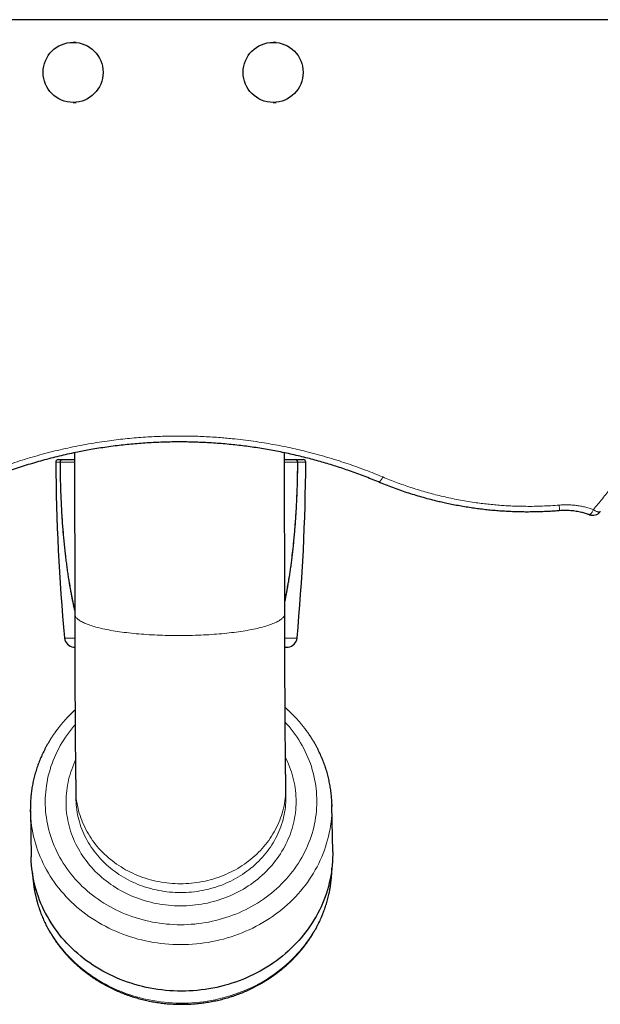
# Model space of a CAD drawing. Header units: millimetres. Extents: x 8 to 1010, y 12 to 2700.
# Tile 14 of 68: x 432 to 548, y 1102 to 1298. Entities that reach past the tile are written whole.
import ezdxf

# ---------------------------------------------------------------- set-up
doc = ezdxf.new("R2010")
doc.units = ezdxf.units.MM

msp = doc.modelspace()

# ---------------------------------------------------------------- linework, layer by layer
at = {"color": 7, "linetype": 'Continuous', "lineweight": 30}
for p, q in [((591.16, 1298.33), (336.8, 1298.33)), ((443.67, 1293.8), (443.06, 1293.8)), ((483.67, 1293.8), (483.06, 1293.8)), ((443.06, 1281.8), (443.69, 1281.8)), ((483.06, 1281.8), (483.69, 1281.8)), ((440.1, 1210.42), (440.93, 1210.42)), ((443.33, 1211.78), (443.39, 1179.59)), ((485.39, 1179.66), (485.33, 1211.79)), ((487.5, 1210.42), (489.09, 1210.42)), ((443.14, 1172.97), (443.4, 1172.95)), ((485.4, 1172.91), (486.04, 1172.97)), ((443.61, 1144.35), (443.64, 1142.59)), ((485.63, 1143.29), (485.6, 1145.06)), ((485.63, 1143.04), (485.63, 1143.29)), ((494.97, 1132.03), (494.81, 1141.33)), ((434.52, 1140.32), (434.68, 1131.02))]:
    msp.add_line(p, q, dxfattribs=at)
at = {"color": 8, "linetype": 'Continuous', "lineweight": 0}
for p, q in [((440.45, 1209.92), (439.6, 1209.92)), ((489.59, 1209.92), (487.99, 1209.92)), ((485.39, 1179.62), (485.39, 1179.66)), ((441.35, 1174.77), (443.4, 1174.77)), ((485.4, 1174.77), (487.83, 1174.77)), ((443.4, 1172.97), (443.14, 1172.97)), ((486.04, 1172.97), (485.4, 1172.97)), ((485.6, 1144.7), (485.6, 1145.06))]:
    msp.add_line(p, q, dxfattribs=at)
at = {"color": 8, "linetype": 'Continuous', "lineweight": 0, "flags": 128}
for points in [[(546.26, 1199.42), (546.3, 1199.41), (546.35, 1199.42), (546.4, 1199.44), (546.45, 1199.47), (546.51, 1199.52), (546.57, 1199.57), (546.63, 1199.64), (546.69, 1199.73), (546.76, 1199.82), (546.82, 1199.92), (546.89, 1200.04), (546.96, 1200.16), (547.03, 1200.29), (547.09, 1200.43)], [(548.48, 1200.02), (548.44, 1199.99), (548.39, 1199.96), (548.34, 1199.95), (548.27, 1199.94), (548.2, 1199.94), (548.11, 1199.95), (548.02, 1199.97), (547.92, 1200), (547.82, 1200.04), (547.71, 1200.08), (547.59, 1200.14), (547.47, 1200.2), (547.35, 1200.27), (547.22, 1200.35), (547.09, 1200.43)], [(443.39, 1179.59), (443.39, 1179.51), (443.41, 1179.39), (443.44, 1179.28), (443.49, 1179.17), (443.55, 1179.05), (443.62, 1178.94), (443.71, 1178.83), (443.81, 1178.72), (443.93, 1178.6), (444.06, 1178.49), (444.21, 1178.38), (444.37, 1178.27), (444.54, 1178.17), (444.72, 1178.06), (444.92, 1177.95), (445.14, 1177.85), (445.36, 1177.74), (445.6, 1177.64), (445.86, 1177.54), (446.12, 1177.44), (446.4, 1177.34), (446.69, 1177.25), (446.99, 1177.15), (447.3, 1177.06), (447.63, 1176.97), (447.97, 1176.88), (448.31, 1176.79), (448.67, 1176.7), (449.04, 1176.62), (449.42, 1176.54), (449.81, 1176.46), (450.22, 1176.38), (450.63, 1176.3), (451.05, 1176.23), (451.48, 1176.16), (451.91, 1176.09), (452.36, 1176.03), (452.81, 1175.96), (453.28, 1175.9), (453.75, 1175.84), (454.23, 1175.79), (454.71, 1175.73), (455.2, 1175.68), (455.7, 1175.63), (456.2, 1175.59), (456.71, 1175.55), (457.23, 1175.51), (457.74, 1175.47), (458.27, 1175.44), (458.8, 1175.41), (459.33, 1175.38), (459.86, 1175.35), (460.4, 1175.33), (460.94, 1175.31), (461.49, 1175.29), (462.03, 1175.28), (462.58, 1175.27), (463.13, 1175.26), (463.68, 1175.26), (464.23, 1175.26), (464.78, 1175.26), (465.33, 1175.26), (465.87, 1175.27), (466.42, 1175.28), (466.97, 1175.29), (467.51, 1175.31), (468.06, 1175.33), (468.6, 1175.35), (469.13, 1175.38), (469.67, 1175.41), (470.2, 1175.44), (470.72, 1175.47), (471.24, 1175.51), (471.76, 1175.55), (472.27, 1175.59), (472.78, 1175.63), (473.28, 1175.68), (473.78, 1175.73), (474.27, 1175.79), (474.75, 1175.84), (475.22, 1175.9), (475.69, 1175.96), (476.15, 1176.03), (476.6, 1176.09), (477.04, 1176.16), (477.48, 1176.23), (477.9, 1176.3), (478.32, 1176.38), (478.72, 1176.46), (479.12, 1176.54), (479.51, 1176.62), (479.88, 1176.7), (480.25, 1176.79), (480.6, 1176.88), (480.95, 1176.97), (481.28, 1177.06), (481.6, 1177.15), (481.91, 1177.25), (482.21, 1177.34), (482.49, 1177.44), (482.76, 1177.54), (483.02, 1177.64), (483.27, 1177.74), (483.5, 1177.85), (483.73, 1177.95), (483.93, 1178.06), (484.13, 1178.17), (484.31, 1178.27), (484.48, 1178.38), (484.63, 1178.49), (484.77, 1178.6), (484.89, 1178.72), (485, 1178.83), (485.1, 1178.94), (485.19, 1179.05), (485.25, 1179.17), (485.31, 1179.28), (485.35, 1179.39), (485.37, 1179.51), (485.39, 1179.62)], [(443.47, 1157.42), (443.16, 1157.07), (442.74, 1156.56), (442.32, 1156.03), (441.93, 1155.49), (441.55, 1154.95), (441.18, 1154.4), (440.83, 1153.83), (440.5, 1153.26), (440.18, 1152.69), (439.88, 1152.1), (439.6, 1151.51), (439.33, 1150.91), (439.09, 1150.31), (438.85, 1149.7), (438.64, 1149.08), (438.45, 1148.46), (438.27, 1147.84), (438.11, 1147.21), (437.97, 1146.58), (437.85, 1145.94), (437.74, 1145.3), (437.66, 1144.66), (437.59, 1144.02), (437.54, 1143.38), (437.51, 1142.74), (437.5, 1142.09), (437.5, 1141.45), (437.53, 1140.8), (437.57, 1140.16), (437.64, 1139.52), (437.72, 1138.88), (437.82, 1138.24), (437.94, 1137.61), (438.07, 1136.98), (438.23, 1136.35), (438.4, 1135.72), (438.59, 1135.1), (438.8, 1134.49), (439.03, 1133.88), (439.27, 1133.27), (439.53, 1132.68), (439.81, 1132.08), (440.1, 1131.5), (440.42, 1130.92), (440.75, 1130.35), (441.09, 1129.79), (441.45, 1129.24), (441.83, 1128.69), (442.22, 1128.15), (442.63, 1127.63), (443.05, 1127.11), (443.49, 1126.61), (443.94, 1126.11), (444.41, 1125.63), (444.89, 1125.15), (445.39, 1124.69), (445.89, 1124.24), (446.41, 1123.81), (446.95, 1123.38), (447.49, 1122.97), (448.05, 1122.57), (448.62, 1122.19), (449.2, 1121.81), (449.79, 1121.46), (450.39, 1121.11), (450.99, 1120.78), (451.61, 1120.47), (452.24, 1120.17), (452.88, 1119.88), (453.52, 1119.61), (454.17, 1119.36), (454.83, 1119.12), (455.5, 1118.9), (456.17, 1118.69), (456.85, 1118.5), (457.53, 1118.32), (458.22, 1118.17), (458.91, 1118.02), (459.61, 1117.9), (460.31, 1117.79), (461.01, 1117.7), (461.72, 1117.62), (462.43, 1117.56), (463.14, 1117.52), (463.85, 1117.49), (464.56, 1117.49)], [(464.56, 1117.49), (465.27, 1117.49), (465.98, 1117.52), (466.69, 1117.56), (467.4, 1117.62), (468.1, 1117.7), (468.81, 1117.79), (469.51, 1117.9), (470.2, 1118.02), (470.9, 1118.17), (471.59, 1118.32), (472.27, 1118.5), (472.95, 1118.69), (473.63, 1118.9), (474.29, 1119.12), (474.95, 1119.36), (475.61, 1119.61), (476.25, 1119.88), (476.89, 1120.17), (477.52, 1120.47), (478.14, 1120.78), (478.76, 1121.11), (479.36, 1121.46), (479.95, 1121.81), (480.53, 1122.19), (481.1, 1122.57), (481.66, 1122.97), (482.21, 1123.38), (482.75, 1123.81), (483.27, 1124.24), (483.78, 1124.69), (484.28, 1125.15), (484.76, 1125.63), (485.23, 1126.11), (485.69, 1126.61), (486.13, 1127.11), (486.56, 1127.63), (486.97, 1128.15), (487.37, 1128.69), (487.75, 1129.24), (488.11, 1129.79), (488.46, 1130.35), (488.8, 1130.92), (489.11, 1131.5), (489.41, 1132.08), (489.7, 1132.68), (489.96, 1133.27), (490.21, 1133.88), (490.44, 1134.49), (490.65, 1135.1), (490.85, 1135.72), (491.03, 1136.35), (491.18, 1136.98), (491.33, 1137.61), (491.45, 1138.24), (491.55, 1138.88), (491.64, 1139.52), (491.71, 1140.16), (491.75, 1140.8), (491.78, 1141.45), (491.8, 1142.09), (491.79, 1142.74), (491.76, 1143.38), (491.72, 1144.02), (491.66, 1144.66), (491.58, 1145.3), (491.48, 1145.94), (491.36, 1146.58), (491.22, 1147.21), (491.07, 1147.84), (490.89, 1148.46), (490.7, 1149.08), (490.5, 1149.7), (490.27, 1150.31), (490.03, 1150.91), (489.76, 1151.51), (489.49, 1152.1), (489.19, 1152.69), (488.88, 1153.26), (488.55, 1153.83), (488.2, 1154.4), (487.84, 1154.95), (487.47, 1155.49), (487.07, 1156.03), (486.66, 1156.56), (486.24, 1157.07), (485.8, 1157.58), (485.47, 1157.94)], [(464.57, 1121.25), (463.97, 1121.25), (463.37, 1121.28), (462.77, 1121.31), (462.17, 1121.36), (461.57, 1121.43), (460.97, 1121.5), (460.38, 1121.6), (459.79, 1121.7), (459.2, 1121.82), (458.62, 1121.96), (458.04, 1122.11), (457.47, 1122.27), (456.9, 1122.44), (456.33, 1122.63), (455.78, 1122.83), (455.22, 1123.05), (454.68, 1123.28), (454.14, 1123.52), (453.61, 1123.77), (453.08, 1124.04), (452.57, 1124.32), (452.06, 1124.61), (451.56, 1124.91), (451.07, 1125.23), (450.59, 1125.55), (450.11, 1125.89), (449.65, 1126.24), (449.2, 1126.6), (448.76, 1126.97), (448.33, 1127.35), (447.91, 1127.74), (447.5, 1128.14), (447.11, 1128.55), (446.73, 1128.97), (446.35, 1129.4), (446, 1129.84), (445.65, 1130.29), (445.32, 1130.74), (445, 1131.2), (444.69, 1131.67), (444.4, 1132.15), (444.12, 1132.63), (443.86, 1133.12), (443.61, 1133.61), (443.37, 1134.11), (443.15, 1134.62), (442.94, 1135.13), (442.75, 1135.65), (442.57, 1136.17), (442.41, 1136.7), (442.27, 1137.23), (442.13, 1137.76), (442.02, 1138.29), (441.92, 1138.83), (441.83, 1139.37), (441.77, 1139.91), (441.71, 1140.46), (441.68, 1141), (441.65, 1141.55), (441.65, 1142.09), (441.66, 1142.64), (441.68, 1143.18), (441.72, 1143.73), (441.78, 1144.27), (441.85, 1144.81), (441.94, 1145.35), (442.05, 1145.89), (442.17, 1146.43), (442.3, 1146.96), (442.45, 1147.49), (442.62, 1148.01), (442.8, 1148.53), (442.99, 1149.05), (443.2, 1149.56), (443.43, 1150.07), (443.52, 1150.28)], [(485.53, 1150.89), (485.69, 1150.57), (485.92, 1150.07), (486.15, 1149.56), (486.35, 1149.05), (486.54, 1148.53), (486.72, 1148.01), (486.88, 1147.49), (487.03, 1146.96), (487.16, 1146.43), (487.28, 1145.89), (487.38, 1145.35), (487.46, 1144.81), (487.53, 1144.27), (487.58, 1143.73), (487.62, 1143.18), (487.64, 1142.64), (487.65, 1142.09), (487.64, 1141.55), (487.61, 1141), (487.57, 1140.46), (487.51, 1139.91), (487.44, 1139.37), (487.35, 1138.83), (487.25, 1138.29), (487.13, 1137.76), (486.99, 1137.23), (486.84, 1136.7), (486.68, 1136.17), (486.5, 1135.65), (486.3, 1135.13), (486.09, 1134.62), (485.87, 1134.11), (485.63, 1133.61), (485.37, 1133.12), (485.11, 1132.63), (484.82, 1132.15), (484.53, 1131.67), (484.22, 1131.2), (483.89, 1130.74), (483.56, 1130.29), (483.21, 1129.84), (482.85, 1129.4), (482.47, 1128.97), (482.09, 1128.55), (481.69, 1128.14), (481.28, 1127.74), (480.86, 1127.35), (480.42, 1126.97), (479.98, 1126.6), (479.53, 1126.24), (479.06, 1125.89), (478.59, 1125.55), (478.1, 1125.23), (477.61, 1124.91), (477.11, 1124.61), (476.6, 1124.32), (476.08, 1124.04), (475.55, 1123.77), (475.02, 1123.52), (474.48, 1123.28), (473.93, 1123.05), (473.38, 1122.83), (472.82, 1122.63), (472.25, 1122.44), (471.68, 1122.27), (471.11, 1122.11), (470.53, 1121.96), (469.94, 1121.82), (469.35, 1121.7), (468.76, 1121.6), (468.17, 1121.5), (467.57, 1121.43), (466.98, 1121.36), (466.38, 1121.31), (465.77, 1121.28), (465.17, 1121.25), (464.57, 1121.25)], [(443.61, 1144.35), (443.61, 1144.21), (443.63, 1143.71), (443.66, 1143.21), (443.71, 1142.71), (443.77, 1142.22), (443.85, 1141.73), (443.94, 1141.24), (444.05, 1140.75), (444.17, 1140.26), (444.3, 1139.78), (444.45, 1139.3), (444.61, 1138.82), (444.79, 1138.35), (444.97, 1137.88), (445.18, 1137.42), (445.39, 1136.96), (445.62, 1136.51), (445.86, 1136.06), (446.12, 1135.62), (446.38, 1135.19), (446.66, 1134.76), (446.95, 1134.34), (447.26, 1133.92), (447.57, 1133.52), (447.9, 1133.12), (448.24, 1132.73), (448.59, 1132.34), (448.95, 1131.97), (449.32, 1131.6), (449.71, 1131.25), (450.1, 1130.9), (450.5, 1130.56), (450.91, 1130.23), (451.33, 1129.91), (451.76, 1129.6), (452.2, 1129.31), (452.65, 1129.02), (453.11, 1128.74), (453.57, 1128.48), (454.04, 1128.22), (454.52, 1127.98), (455.01, 1127.75), (455.5, 1127.53), (456, 1127.32), (456.5, 1127.12), (457.01, 1126.94), (457.53, 1126.76), (458.05, 1126.6), (458.57, 1126.45), (459.1, 1126.32), (459.63, 1126.2), (460.17, 1126.09), (460.71, 1125.99), (461.25, 1125.91), (461.79, 1125.83), (462.34, 1125.78), (462.89, 1125.73), (463.44, 1125.7), (463.98, 1125.68), (464.53, 1125.67), (465.08, 1125.68), (465.63, 1125.7), (466.18, 1125.73), (466.73, 1125.78), (467.28, 1125.83), (467.82, 1125.91), (468.36, 1125.99), (468.9, 1126.09), (469.44, 1126.2), (469.97, 1126.32), (470.5, 1126.45), (471.03, 1126.6), (471.55, 1126.76), (472.06, 1126.94), (472.58, 1127.12), (473.08, 1127.32), (473.58, 1127.53), (474.08, 1127.75), (474.56, 1127.98), (475.04, 1128.22), (475.52, 1128.48), (475.98, 1128.74), (476.44, 1129.02), (476.89, 1129.31), (477.33, 1129.6), (477.76, 1129.91), (478.19, 1130.23), (478.6, 1130.56), (479.01, 1130.9), (479.4, 1131.25), (479.79, 1131.6), (480.16, 1131.97), (480.53, 1132.34), (480.88, 1132.73), (481.22, 1133.12), (481.55, 1133.52), (481.87, 1133.92), (482.18, 1134.34), (482.47, 1134.76), (482.75, 1135.19), (483.02, 1135.62), (483.28, 1136.06), (483.53, 1136.51), (483.76, 1136.96), (483.98, 1137.42), (484.18, 1137.88), (484.38, 1138.35), (484.55, 1138.82), (484.72, 1139.3), (484.87, 1139.78), (485.01, 1140.26), (485.13, 1140.75), (485.24, 1141.24), (485.33, 1141.73), (485.41, 1142.22), (485.48, 1142.71), (485.53, 1143.21), (485.57, 1143.71), (485.59, 1144.21), (485.6, 1144.7)], [(443.64, 1142.34), (443.66, 1141.94), (443.69, 1141.44), (443.74, 1140.95), (443.8, 1140.45), (443.88, 1139.96), (443.97, 1139.47), (444.08, 1138.98), (444.2, 1138.49), (444.33, 1138.01), (444.48, 1137.53), (444.64, 1137.06), (444.81, 1136.58), (445, 1136.12), (445.21, 1135.65), (445.42, 1135.2), (445.65, 1134.74), (445.89, 1134.3), (446.15, 1133.86), (446.41, 1133.42), (446.69, 1132.99), (446.98, 1132.57), (447.29, 1132.16), (447.6, 1131.75), (447.93, 1131.35), (448.27, 1130.96), (448.62, 1130.58), (448.98, 1130.2), (449.35, 1129.84), (449.74, 1129.48), (450.13, 1129.13), (450.53, 1128.79), (450.94, 1128.46), (451.36, 1128.15), (451.79, 1127.84), (452.23, 1127.54), (452.68, 1127.25), (453.14, 1126.98), (453.6, 1126.71), (454.07, 1126.45), (454.55, 1126.21), (455.04, 1125.98), (455.53, 1125.76), (456.03, 1125.55), (456.53, 1125.35), (457.04, 1125.17), (457.56, 1125), (458.08, 1124.84), (458.6, 1124.69), (459.13, 1124.55), (459.66, 1124.43), (460.2, 1124.32), (460.74, 1124.22), (461.28, 1124.14), (461.82, 1124.07), (462.37, 1124.01), (462.92, 1123.96), (463.46, 1123.93), (464.01, 1123.91), (464.56, 1123.9)], [(464.56, 1123.9), (465.11, 1123.91), (465.66, 1123.93), (466.21, 1123.96), (466.76, 1124.01), (467.31, 1124.07), (467.85, 1124.14), (468.39, 1124.22), (468.93, 1124.32), (469.47, 1124.43), (470, 1124.55), (470.53, 1124.69), (471.06, 1124.84), (471.58, 1125), (472.09, 1125.17), (472.6, 1125.35), (473.11, 1125.55), (473.61, 1125.76), (474.1, 1125.98), (474.59, 1126.21), (475.07, 1126.45), (475.55, 1126.71), (476.01, 1126.98), (476.47, 1127.25), (476.92, 1127.54), (477.36, 1127.84), (477.79, 1128.15), (478.22, 1128.46), (478.63, 1128.79), (479.04, 1129.13), (479.43, 1129.48), (479.82, 1129.84), (480.19, 1130.2), (480.56, 1130.58), (480.91, 1130.96), (481.25, 1131.35), (481.58, 1131.75), (481.9, 1132.16), (482.21, 1132.57), (482.5, 1132.99), (482.78, 1133.42), (483.05, 1133.86), (483.31, 1134.3), (483.56, 1134.74), (483.79, 1135.2), (484.01, 1135.65), (484.21, 1136.12), (484.4, 1136.58), (484.58, 1137.06), (484.75, 1137.53), (484.9, 1138.01), (485.04, 1138.49), (485.16, 1138.98), (485.27, 1139.47), (485.36, 1139.96), (485.44, 1140.45), (485.51, 1140.95), (485.56, 1141.44), (485.6, 1141.94), (485.62, 1142.44), (485.63, 1142.94), (485.63, 1143.04)], [(464.57, 1113.5), (463.78, 1113.51), (462.99, 1113.54), (462.2, 1113.58), (461.42, 1113.65), (460.63, 1113.73), (459.85, 1113.84), (459.08, 1113.96), (458.3, 1114.1), (457.53, 1114.25), (456.77, 1114.43), (456.01, 1114.62), (455.26, 1114.84), (454.51, 1115.07), (453.77, 1115.31), (453.04, 1115.58), (452.31, 1115.86), (451.6, 1116.16), (450.89, 1116.48), (450.19, 1116.81), (449.51, 1117.16), (448.83, 1117.53), (448.16, 1117.91), (447.51, 1118.3), (446.87, 1118.72), (446.24, 1119.15), (445.62, 1119.59), (445.01, 1120.05), (444.42, 1120.52), (443.84, 1121), (443.28, 1121.5), (442.73, 1122.01), (442.2, 1122.54), (441.68, 1123.08), (441.18, 1123.63), (440.69, 1124.19), (440.22, 1124.76), (439.77, 1125.35), (439.33, 1125.94), (438.91, 1126.55), (438.51, 1127.16), (438.13, 1127.79), (437.76, 1128.42), (437.41, 1129.06), (437.09, 1129.71), (436.78, 1130.37), (436.49, 1131.03), (436.22, 1131.7), (435.96, 1132.38), (435.73, 1133.06), (435.52, 1133.75), (435.33, 1134.45), (435.16, 1135.14), (435.01, 1135.84), (434.87, 1136.55), (434.76, 1137.26), (434.67, 1137.97), (434.6, 1138.68), (434.56, 1139.39), (434.53, 1140.07)], [(494.82, 1141.09), (494.82, 1140.82), (494.8, 1140.11), (494.77, 1139.39), (494.72, 1138.68), (494.64, 1137.97), (494.55, 1137.26), (494.43, 1136.55), (494.29, 1135.84), (494.14, 1135.14), (493.96, 1134.45), (493.76, 1133.75), (493.55, 1133.06), (493.31, 1132.38), (493.05, 1131.7), (492.78, 1131.03), (492.48, 1130.37), (492.17, 1129.71), (491.84, 1129.06), (491.49, 1128.42), (491.12, 1127.79), (490.73, 1127.16), (490.32, 1126.55), (489.9, 1125.94), (489.46, 1125.35), (489, 1124.76), (488.53, 1124.19), (488.04, 1123.63), (487.53, 1123.08), (487.01, 1122.54), (486.47, 1122.01), (485.92, 1121.5), (485.35, 1121), (484.77, 1120.52), (484.17, 1120.05), (483.56, 1119.59), (482.94, 1119.15), (482.31, 1118.72), (481.66, 1118.3), (481.01, 1117.91), (480.34, 1117.53), (479.66, 1117.16), (478.97, 1116.81), (478.27, 1116.48), (477.56, 1116.16), (476.84, 1115.86), (476.11, 1115.58), (475.38, 1115.31), (474.64, 1115.07), (473.89, 1114.84), (473.14, 1114.62), (472.38, 1114.43), (471.61, 1114.25), (470.84, 1114.1), (470.06, 1113.96), (469.29, 1113.84), (468.5, 1113.73), (467.72, 1113.65), (466.93, 1113.58), (466.15, 1113.54), (465.36, 1113.51), (464.57, 1113.5)], [(434.95, 1127.66), (434.99, 1127.08), (435.05, 1126.37), (435.13, 1125.67), (435.23, 1124.96), (435.35, 1124.26), (435.5, 1123.56), (435.66, 1122.87), (435.84, 1122.18), (436.04, 1121.49), (436.27, 1120.81), (436.51, 1120.14), (436.77, 1119.47), (437.05, 1118.81), (437.35, 1118.15), (437.67, 1117.5), (438.01, 1116.86), (438.36, 1116.23), (438.74, 1115.61), (439.13, 1114.99), (439.54, 1114.39), (439.97, 1113.79), (440.41, 1113.21), (440.87, 1112.64), (441.35, 1112.07), (441.84, 1111.52), (442.35, 1110.98), (442.87, 1110.46), (443.41, 1109.94), (443.97, 1109.44), (444.54, 1108.95), (445.12, 1108.48), (445.72, 1108.02), (446.32, 1107.58), (446.95, 1107.15), (447.58, 1106.73), (448.23, 1106.33), (448.88, 1105.94), (449.55, 1105.57), (450.23, 1105.22), (450.92, 1104.88), (451.62, 1104.56), (452.33, 1104.26), (453.04, 1103.97), (453.77, 1103.7), (454.5, 1103.45), (455.24, 1103.22), (455.98, 1103), (456.73, 1102.8), (457.49, 1102.62), (458.25, 1102.45), (459.02, 1102.31), (459.79, 1102.18), (460.57, 1102.07), (461.34, 1101.98), (462.12, 1101.91), (462.9, 1101.85), (463.69, 1101.82), (464.47, 1101.8), (465.25, 1101.81), (466.04, 1101.83), (466.82, 1101.87), (467.6, 1101.92), (468.38, 1102)], [(468.38, 1102), (469.16, 1102.1), (469.93, 1102.21), (470.7, 1102.34), (471.47, 1102.49), (472.23, 1102.66), (472.99, 1102.84), (473.74, 1103.05), (474.49, 1103.27), (475.23, 1103.51), (475.96, 1103.77), (476.68, 1104.04), (477.4, 1104.33), (478.11, 1104.64), (478.81, 1104.96), (479.5, 1105.3), (480.17, 1105.66), (480.84, 1106.03), (481.5, 1106.42), (482.15, 1106.83), (482.78, 1107.25), (483.4, 1107.68), (484.01, 1108.13), (484.61, 1108.59), (485.19, 1109.07), (485.76, 1109.56), (486.31, 1110.07), (486.85, 1110.58), (487.38, 1111.11), (487.89, 1111.65), (488.38, 1112.21), (488.86, 1112.77), (489.32, 1113.35), (489.76, 1113.94), (490.19, 1114.53), (490.6, 1115.14), (490.99, 1115.76), (491.37, 1116.38), (491.72, 1117.02), (492.06, 1117.66), (492.38, 1118.31), (492.68, 1118.96), (492.96, 1119.63), (493.22, 1120.3), (493.46, 1120.98), (493.69, 1121.66), (493.89, 1122.34), (494.07, 1123.04), (494.24, 1123.73), (494.38, 1124.43), (494.5, 1125.13), (494.61, 1125.84), (494.69, 1126.54), (494.75, 1127.25), (494.79, 1127.96), (494.81, 1128.66)]]:
    msp.add_lwpolyline(points, dxfattribs=at)
at = {"color": 7, "linetype": 'Continuous', "lineweight": 30, "flags": 128}
for points in [[(443.64, 1142.59), (443.64, 1142.44), (443.64, 1142.34)], [(494.81, 1141.58), (494.81, 1141.54), (494.82, 1141.09)], [(434.53, 1140.07), (434.53, 1140.11), (434.52, 1140.55)], [(494.97, 1132.03), (494.97, 1131.53), (494.96, 1130.81), (494.93, 1130.1), (494.87, 1129.38), (494.8, 1128.67), (494.7, 1127.96), (494.59, 1127.25), (494.45, 1126.55), (494.29, 1125.85), (494.12, 1125.15), (493.92, 1124.45), (493.7, 1123.77), (493.47, 1123.08), (493.21, 1122.41), (492.93, 1121.73), (492.64, 1121.07), (492.33, 1120.41), (491.99, 1119.76), (491.64, 1119.12), (491.27, 1118.49), (490.88, 1117.86), (490.48, 1117.25), (490.06, 1116.64), (489.61, 1116.05), (489.16, 1115.47), (488.68, 1114.89), (488.19, 1114.33), (487.68, 1113.78), (487.16, 1113.24), (486.62, 1112.72), (486.07, 1112.2), (485.51, 1111.71), (484.92, 1111.22), (484.33, 1110.75), (483.72, 1110.29), (483.1, 1109.85), (482.46, 1109.42), (481.82, 1109.01), (481.16, 1108.61), (480.49, 1108.23), (479.81, 1107.86), (479.12, 1107.51), (478.42, 1107.18), (477.71, 1106.86), (477, 1106.56), (476.27, 1106.28), (475.54, 1106.02), (474.79, 1105.77), (474.05, 1105.54), (473.29, 1105.33), (472.53, 1105.13), (471.77, 1104.96), (471, 1104.8), (470.22, 1104.66), (469.44, 1104.54), (468.66, 1104.44), (467.88, 1104.35), (467.09, 1104.29), (466.3, 1104.24), (465.51, 1104.21), (464.72, 1104.2), (463.94, 1104.21), (463.15, 1104.24), (462.36, 1104.29), (461.57, 1104.35), (460.79, 1104.44), (460.01, 1104.54), (459.23, 1104.66), (458.46, 1104.8), (457.69, 1104.96), (456.92, 1105.13), (456.17, 1105.33), (455.41, 1105.54), (454.67, 1105.77), (453.93, 1106.02), (453.19, 1106.28), (452.47, 1106.56), (451.75, 1106.86), (451.05, 1107.18), (450.35, 1107.51), (449.66, 1107.86), (448.99, 1108.23), (448.32, 1108.61), (447.67, 1109.01), (447.02, 1109.42), (446.39, 1109.85), (445.77, 1110.29), (445.17, 1110.75), (444.58, 1111.22), (444, 1111.71), (443.44, 1112.2), (442.89, 1112.72), (442.35, 1113.24), (441.83, 1113.78), (441.33, 1114.33), (440.84, 1114.89), (440.37, 1115.47), (439.92, 1116.05), (439.48, 1116.64), (439.07, 1117.25), (438.66, 1117.86), (438.28, 1118.49), (437.92, 1119.12), (437.57, 1119.76), (437.24, 1120.41), (436.93, 1121.07), (436.64, 1121.73), (436.37, 1122.41), (436.12, 1123.08), (435.89, 1123.77), (435.68, 1124.45), (435.48, 1125.15), (435.31, 1125.85), (435.16, 1126.55), (435.03, 1127.25), (434.92, 1127.96), (434.83, 1128.67), (434.76, 1129.38), (434.71, 1130.1), (434.68, 1130.81), (434.68, 1131.02)], [(434.94, 1127.79), (434.94, 1127.79), (434.95, 1127.66)], [(494.81, 1128.66), (494.81, 1128.67), (494.81, 1128.79)]]:
    msp.add_lwpolyline(points, dxfattribs=at)
at = {"color": 7, "linetype": 'Continuous', "lineweight": 30}
for centre in [(443.06, 1287.8), (483.06, 1287.8)]:
    msp.add_circle(centre, 6, dxfattribs=at)
for centre, radius, start, end in [((440.1, 1209.92), 0.5, 90, 180.3568), ((440.95, 1209.92), 0.5, 90, 180.1593), ((487.48, 1209.92), 0.5, 359.8389, 90), ((489.09, 1209.92), 0.5, 359.6432, 90), ((841.59, 1212.42), 402, 180.3568, 185.3731), ((87.6, 1212.42), 402, 354.6269, 359.6432), ((546.94, 1201.3), 2, 250.2832, 320.1927), ((443.35, 1174.96), 2, 185.3731, 264.1392), ((485.84, 1174.96), 2, 275.8608, 354.6269)]:
    msp.add_arc(centre, radius, start, end, dxfattribs=at)
at = {"color": 8, "linetype": 'Continuous', "lineweight": 0}
for centre, radius, start, end in [((440.98, 1209.94), 0.477, 93.593, 183.0596), ((487.45, 1209.95), 0.468, 355.8399, 85.6731), ((440.52, 1202.47), 7.44, 90.1025, 90.5178), ((487.9, 1198.4), 11.52, 89.5712, 89.9101), ((503.47, 1207.38), 1.58, 295.0266, 344.2459), ((534.37, 1200.66), 5.92, 355.6127, 6.529)]:
    msp.add_arc(centre, radius, start, end, dxfattribs=at)
for points, knots in [([(547.09, 1200.43), (547.69, 1201.16), (548.89, 1202.61), (550.65, 1204.82), (552.38, 1207.06), (554.08, 1209.32), (555.75, 1211.61), (557.39, 1213.92), (558.99, 1216.25), (560.56, 1218.61), (562.1, 1220.99), (563.6, 1223.39), (565.08, 1225.82), (566.52, 1228.26), (567.92, 1230.73), (569.29, 1233.22), (570.62, 1235.72), (571.92, 1238.25), (573.19, 1240.81), (574.45, 1243.43), (575.69, 1246.14), (576.93, 1248.93), (578.12, 1251.74), (579.27, 1254.57), (580.38, 1257.42), (581.34, 1260.01), (582.17, 1262.33), (582.87, 1264.37), (583.56, 1266.42), (584.22, 1268.49), (584.86, 1270.56), (585.42, 1272.46), (585.92, 1274.2), (586.36, 1275.77), (586.78, 1277.35), (587.19, 1278.93), (587.59, 1280.51), (587.98, 1282.09), (588.35, 1283.67), (588.75, 1285.45), (589.18, 1287.42), (589.62, 1289.59), (590.04, 1291.76), (590.44, 1293.94), (590.81, 1296.13), (591.04, 1297.6), (591.16, 1298.33)], [0, 0, 0, 0, 0.026236, 0.052473, 0.078709, 0.104988, 0.131268, 0.157547, 0.183783, 0.21002, 0.236256, 0.262536, 0.288816, 0.315096, 0.341332, 0.367569, 0.393805, 0.420086, 0.446368, 0.472648, 0.500714, 0.52878, 0.556846, 0.584967, 0.613089, 0.64121, 0.661021, 0.680833, 0.700643, 0.720474, 0.740306, 0.760137, 0.775039, 0.789941, 0.804847, 0.819754, 0.83458, 0.849406, 0.864236, 0.879066, 0.89921, 0.919355, 0.939499, 0.959666, 0.979833, 1, 1, 1, 1]), ([(423.68, 1206.95), (424.31, 1207.21), (425.57, 1207.73), (427.5, 1208.47), (429.44, 1209.18), (431.39, 1209.84), (433.37, 1210.48), (435.37, 1211.07), (437.4, 1211.63), (439.43, 1212.15), (441.48, 1212.63), (443.55, 1213.07), (445.64, 1213.47), (447.76, 1213.83), (449.76, 1214.13), (451.67, 1214.38), (453.47, 1214.58), (455.27, 1214.75), (457.07, 1214.89), (458.83, 1215), (460.52, 1215.07), (462.17, 1215.12), (463.81, 1215.14), (465.47, 1215.14), (467.14, 1215.1), (468.82, 1215.05), (470.49, 1214.96), (472.06, 1214.86), (473.53, 1214.74), (475.14, 1214.58), (477.01, 1214.38), (479.14, 1214.1), (481.14, 1213.79), (483.03, 1213.46), (484.8, 1213.13), (486.57, 1212.76), (488.32, 1212.37), (490.19, 1211.91), (492.16, 1211.39), (494.24, 1210.79), (496.21, 1210.19), (498.07, 1209.57), (499.82, 1208.96), (501.56, 1208.32), (503.28, 1207.65), (504.42, 1207.18), (504.98, 1206.95)], [0, 0, 0, 0, 0.024966, 0.049941, 0.074919, 0.099894, 0.12486, 0.150058, 0.175266, 0.200477, 0.225685, 0.250883, 0.27643, 0.301981, 0.327529, 0.349064, 0.370606, 0.39215, 0.413691, 0.435227, 0.45476, 0.474296, 0.493832, 0.513365, 0.533332, 0.553304, 0.573275, 0.593243, 0.609432, 0.625622, 0.651159, 0.676699, 0.702236, 0.723762, 0.745294, 0.766828, 0.78836, 0.809886, 0.835905, 0.861927, 0.887945, 0.910352, 0.932765, 0.95518, 0.977593, 1, 1, 1, 1]), ([(440.51, 1209.92), (440.51, 1209.06), (440.52, 1207.35), (440.59, 1204.78), (440.69, 1202.21), (440.83, 1199.64), (441.01, 1197.08), (441.15, 1195.36), (441.3, 1193.87), (441.42, 1192.58), (441.64, 1190.67), (441.89, 1188.77), (442.14, 1187.06), (442.39, 1185.55), (442.61, 1184.25), (442.86, 1182.94), (443.12, 1181.72), (443.3, 1180.94), (443.38, 1180.59)], [0, 0, 0, 0, 0.08699, 0.173985, 0.260975, 0.347972, 0.434973, 0.521968, 0.522523, 0.587648, 0.652782, 0.717912, 0.783032, 0.828041, 0.873085, 0.918131, 0.963157, 1, 1, 1, 1]), ([(443.34, 1209.92), (443.23, 1209.92), (442.92, 1209.92), (442.43, 1209.92), (441.92, 1209.92), (441.5, 1209.92), (441.15, 1209.92), (440.82, 1209.92), (440.61, 1209.92), (440.51, 1209.92)], [0, 0, 0, 0, 0.092718, 0.287485, 0.482112, 0.611418, 0.740725, 0.870362, 1, 1, 1, 1]), ([(487.91, 1209.92), (487.81, 1209.92), (487.53, 1209.92), (487.06, 1209.92), (486.48, 1209.92), (485.91, 1209.92), (485.52, 1209.92), (485.34, 1209.92)], [0, 0, 0, 0, 0.139274, 0.362069, 0.584865, 0.808897, 1, 1, 1, 1]), ([(485.38, 1182.34), (485.41, 1182.49), (485.54, 1183.05), (485.73, 1184.02), (485.95, 1185.28), (486.2, 1186.74), (486.46, 1188.41), (486.71, 1190.3), (486.94, 1192.19), (487.08, 1193.49), (487.22, 1194.99), (487.38, 1196.68), (487.56, 1199.18), (487.71, 1201.76), (487.82, 1204.42), (487.89, 1207.17), (487.91, 1209), (487.91, 1209.92)], [0, 0, 0, 0, 0.0160958, 0.0620313, 0.107965, 0.1538645, 0.2224809, 0.2911081, 0.3597392, 0.4283609, 0.4325559, 0.5226162, 0.6126834, 0.7027453, 0.8018278, 0.900917, 1, 1, 1, 1]), ([(504.98, 1206.95), (505.44, 1206.76), (506.35, 1206.38), (507.73, 1205.85), (509.12, 1205.35), (510.53, 1204.87), (511.95, 1204.41), (513.38, 1203.99), (514.83, 1203.59), (516.3, 1203.21), (517.81, 1202.86), (519.35, 1202.54), (520.9, 1202.24), (522.45, 1201.98), (523.93, 1201.77), (525.33, 1201.59), (526.65, 1201.45), (527.97, 1201.33), (529.28, 1201.23), (530.59, 1201.16), (532.02, 1201.11), (533.57, 1201.08), (535.24, 1201.08), (536.91, 1201.13), (538.58, 1201.21), (539.7, 1201.29), (540.25, 1201.33)], [0, 0, 0, 0, 0.041486, 0.08298, 0.124475, 0.16596, 0.207725, 0.249498, 0.291272, 0.333036, 0.376721, 0.420423, 0.464129, 0.50783, 0.551515, 0.588211, 0.624911, 0.661607, 0.697741, 0.733878, 0.770012, 0.815997, 0.862001, 0.908012, 0.954016, 1, 1, 1, 1]), ([(540.25, 1201.33), (540.53, 1201.35), (541.09, 1201.39), (541.94, 1201.39), (542.79, 1201.35), (543.64, 1201.27), (544.49, 1201.14), (545.2, 1200.99), (545.77, 1200.84), (546.22, 1200.72), (546.66, 1200.58), (546.95, 1200.48), (547.09, 1200.43)], [0, 0, 0, 0, 0.1200148, 0.2401307, 0.3601483, 0.483867, 0.607692, 0.7314161, 0.7984379, 0.8654599, 0.9327299, 1, 1, 1, 1])]:
    msp.add_open_spline(points, degree=3, knots=knots, dxfattribs=at)
at = {"color": 7, "linetype": 'Continuous', "lineweight": 30}
for points, knots in [([(504.13, 1205.95), (503.66, 1206.14), (502.71, 1206.54), (501.27, 1207.1), (499.82, 1207.65), (498.39, 1208.16), (496.99, 1208.64), (495.61, 1209.09), (494.21, 1209.52), (492.81, 1209.94), (491.4, 1210.33), (489.95, 1210.72), (488.44, 1211.09), (486.89, 1211.45), (485.33, 1211.79), (483.78, 1212.1), (482.26, 1212.38), (480.75, 1212.64), (479.23, 1212.87), (477.71, 1213.08), (476.19, 1213.27), (474.65, 1213.44), (473.09, 1213.58), (471.52, 1213.7), (469.94, 1213.8), (468.4, 1213.87), (466.89, 1213.92), (465.41, 1213.95), (463.93, 1213.95), (462.45, 1213.94), (460.97, 1213.9), (459.45, 1213.84), (457.89, 1213.75), (456.29, 1213.64), (454.68, 1213.5), (453.07, 1213.34), (451.45, 1213.15), (449.83, 1212.93), (448.21, 1212.68), (446.69, 1212.43), (445.28, 1212.18), (443.86, 1211.9), (442.31, 1211.57), (440.66, 1211.2), (439.01, 1210.79), (437.36, 1210.36), (435.73, 1209.9), (434.1, 1209.42), (432.48, 1208.91), (430.87, 1208.37), (429.26, 1207.8), (427.67, 1207.21), (426.09, 1206.59), (425.05, 1206.16), (424.52, 1205.95)], [0, 0, 0, 0, 0.01915, 0.0383, 0.057472, 0.076643, 0.094568, 0.112493, 0.130417, 0.148383, 0.166349, 0.184314, 0.203818, 0.223323, 0.242851, 0.262379, 0.281024, 0.299671, 0.318317, 0.337011, 0.355706, 0.3744, 0.393544, 0.412687, 0.431854, 0.451021, 0.468944, 0.486868, 0.50479, 0.522757, 0.540724, 0.558691, 0.57821, 0.597729, 0.617273, 0.636817, 0.656774, 0.676731, 0.696715, 0.716699, 0.732889, 0.749083, 0.769861, 0.790641, 0.811419, 0.832263, 0.853108, 0.873952, 0.894927, 0.915904, 0.936879, 0.957919, 0.97896, 1, 1, 1, 1]), ([(440.95, 1210.42), (441.12, 1210.42), (441.46, 1210.42), (442.02, 1210.42), (442.62, 1210.42), (443.06, 1210.42), (443.31, 1210.42), (443.34, 1210.42)], [0, 0, 0, 0, 0.243107, 0.486424, 0.729741, 0.972848, 1, 1, 1, 1]), ([(485.34, 1210.42), (485.47, 1210.42), (485.82, 1210.42), (486.36, 1210.42), (486.94, 1210.42), (487.3, 1210.42), (487.48, 1210.42)], [0, 0, 0, 0, 0.1694437, 0.4462594, 0.7231843, 1, 1, 1, 1]), ([(440.45, 1209.92), (440.45, 1209.81), (440.45, 1209.23), (440.46, 1208.17), (440.49, 1206.74), (440.52, 1205.31), (440.57, 1203.88), (440.63, 1202.46), (440.7, 1201.05), (440.77, 1199.67), (440.86, 1198.3), (440.96, 1196.95), (441.07, 1195.62), (441.19, 1194.31), (441.32, 1193.01), (441.46, 1191.74), (441.6, 1190.53), (441.75, 1189.36), (441.9, 1188.24), (442.06, 1187.16), (442.22, 1186.12), (442.39, 1185.11), (442.56, 1184.17), (442.72, 1183.32), (442.87, 1182.55), (443.02, 1181.82), (443.18, 1181.11), (443.3, 1180.59), (443.37, 1180.3), (443.39, 1180.25)], [0, 0, 0, 0, 0.010656, 0.058547, 0.106416, 0.154254, 0.202057, 0.249765, 0.296815, 0.343223, 0.38902, 0.434234, 0.478895, 0.52303, 0.566993, 0.609781, 0.650663, 0.689884, 0.727655, 0.764146, 0.799498, 0.833827, 0.867232, 0.895304, 0.921507, 0.946252, 0.969817, 0.994802, 1, 1, 1, 1]), ([(485.38, 1181.92), (485.38, 1181.92), (485.44, 1182.16), (485.54, 1182.66), (485.7, 1183.44), (485.86, 1184.27), (486.02, 1185.16), (486.18, 1186.1), (486.34, 1187.09), (486.49, 1188.1), (486.64, 1189.15), (486.78, 1190.22), (486.91, 1191.34), (487.05, 1192.49), (487.17, 1193.69), (487.29, 1194.94), (487.4, 1196.22), (487.51, 1197.53), (487.6, 1198.85), (487.69, 1200.19), (487.76, 1201.55), (487.83, 1202.93), (487.88, 1204.32), (487.92, 1205.73), (487.95, 1207.16), (487.98, 1208.55), (487.98, 1209.47), (487.98, 1209.92)], [0, 0, 0, 0, 0.000003, 0.026642, 0.054694, 0.084503, 0.11658, 0.151254, 0.186719, 0.223111, 0.260516, 0.299037, 0.338791, 0.379919, 0.422587, 0.466998, 0.513412, 0.559922, 0.606973, 0.654588, 0.702794, 0.751621, 0.801098, 0.851257, 0.902032, 0.952794, 1, 1, 1, 1]), ([(540.27, 1200.21), (539.93, 1200.18), (539.26, 1200.13), (538.16, 1200.06), (536.97, 1200.01), (535.7, 1199.97), (534.43, 1199.95), (533.16, 1199.95), (531.89, 1199.97), (530.61, 1200.02), (529.34, 1200.09), (528.07, 1200.17), (526.79, 1200.28), (525.51, 1200.41), (524.23, 1200.56), (522.94, 1200.74), (521.65, 1200.93), (520.36, 1201.16), (519.07, 1201.4), (517.86, 1201.65), (516.74, 1201.89), (515.56, 1202.17), (514.23, 1202.51), (512.76, 1202.92), (511.3, 1203.35), (509.84, 1203.81), (508.4, 1204.3), (506.97, 1204.82), (505.54, 1205.37), (504.6, 1205.75), (504.13, 1205.95)], [0, 0, 0, 0, 0.027258, 0.054521, 0.088682, 0.122844, 0.157048, 0.191253, 0.225462, 0.259672, 0.293924, 0.328176, 0.362931, 0.397686, 0.432484, 0.467283, 0.502814, 0.538346, 0.573923, 0.6095, 0.638323, 0.667151, 0.708618, 0.750084, 0.791621, 0.833157, 0.874833, 0.91651, 0.958255, 1, 1, 1, 1]), ([(546.26, 1199.42), (546.01, 1199.5), (545.63, 1199.63), (545.11, 1199.78), (544.67, 1199.89), (544.19, 1199.99), (543.65, 1200.09), (543.1, 1200.16), (542.55, 1200.22), (541.99, 1200.25), (541.42, 1200.26), (540.85, 1200.25), (540.46, 1200.22), (540.27, 1200.21)], [0, 0, 0, 0, 0.13445, 0.201903, 0.269422, 0.358905, 0.44871, 0.53868, 0.629879, 0.721256, 0.813717, 0.906759, 1, 1, 1, 1]), ([(443.39, 1179.59), (443.39, 1179.46), (443.39, 1179.07), (443.39, 1178.44), (443.39, 1177.7), (443.39, 1176.95), (443.39, 1176.21), (443.39, 1175.48), (443.4, 1174.74), (443.4, 1174.01), (443.4, 1173.28), (443.4, 1172.56), (443.4, 1171.84), (443.41, 1171.13), (443.41, 1170.42), (443.41, 1169.71), (443.41, 1169.01), (443.42, 1168.31), (443.42, 1167.62), (443.42, 1166.93), (443.42, 1166.25), (443.43, 1165.58), (443.43, 1164.91), (443.43, 1164.24), (443.44, 1163.59), (443.44, 1162.93), (443.44, 1162.29), (443.45, 1161.65), (443.45, 1161.01), (443.45, 1160.39), (443.46, 1159.77), (443.46, 1159.16), (443.46, 1158.55), (443.47, 1157.95), (443.47, 1157.36), (443.48, 1156.78), (443.48, 1156.2), (443.48, 1155.63), (443.49, 1155.07), (443.49, 1154.52), (443.5, 1153.97), (443.5, 1153.43), (443.51, 1152.91), (443.51, 1152.39), (443.51, 1151.87), (443.52, 1151.37), (443.52, 1150.88), (443.53, 1150.39), (443.53, 1149.91), (443.54, 1149.44), (443.54, 1148.98), (443.55, 1148.53), (443.55, 1148.09), (443.56, 1147.66), (443.56, 1147.24), (443.57, 1146.82), (443.58, 1146.42), (443.58, 1146.03), (443.59, 1145.64), (443.59, 1145.26), (443.6, 1144.9), (443.6, 1144.59), (443.61, 1144.41), (443.61, 1144.35)], [0, 0, 0, 0, 0.008702, 0.025239, 0.041777, 0.058316, 0.074855, 0.091395, 0.107935, 0.124477, 0.14102, 0.157563, 0.174108, 0.190653, 0.2072, 0.223748, 0.240298, 0.256849, 0.273401, 0.289956, 0.306511, 0.323069, 0.339629, 0.356191, 0.372755, 0.389321, 0.40589, 0.422462, 0.439036, 0.455614, 0.472195, 0.488779, 0.505367, 0.521959, 0.538555, 0.555156, 0.571762, 0.588373, 0.604989, 0.621612, 0.638242, 0.654878, 0.671522, 0.688175, 0.704836, 0.721508, 0.73819, 0.754883, 0.77159, 0.788311, 0.805047, 0.8218, 0.838572, 0.855365, 0.872181, 0.889022, 0.905893, 0.922797, 0.939737, 0.956719, 0.973749, 0.990833, 1, 1, 1, 1]), ([(485.6, 1145.06), (485.6, 1145.11), (485.6, 1145.26), (485.59, 1145.53), (485.59, 1145.85), (485.58, 1146.18), (485.58, 1146.53), (485.57, 1146.88), (485.57, 1147.25), (485.56, 1147.63), (485.56, 1148.02), (485.55, 1148.42), (485.55, 1148.83), (485.54, 1149.25), (485.54, 1149.68), (485.53, 1150.12), (485.53, 1150.56), (485.52, 1151.02), (485.52, 1151.49), (485.52, 1151.97), (485.51, 1152.46), (485.51, 1152.96), (485.5, 1153.46), (485.5, 1153.98), (485.49, 1154.5), (485.49, 1155.04), (485.49, 1155.58), (485.48, 1156.13), (485.48, 1156.69), (485.47, 1157.25), (485.47, 1157.83), (485.47, 1158.41), (485.46, 1159), (485.46, 1159.59), (485.46, 1160.2), (485.45, 1160.81), (485.45, 1161.43), (485.44, 1162.05), (485.44, 1162.68), (485.44, 1163.32), (485.44, 1163.97), (485.43, 1164.62), (485.43, 1165.28), (485.43, 1165.94), (485.42, 1166.61), (485.42, 1167.28), (485.42, 1167.96), (485.42, 1168.65), (485.41, 1169.34), (485.41, 1170.04), (485.41, 1170.74), (485.41, 1171.44), (485.4, 1172.15), (485.4, 1172.86), (485.4, 1173.58), (485.4, 1174.3), (485.4, 1175.03), (485.39, 1175.76), (485.39, 1176.49), (485.39, 1177.23), (485.39, 1177.96), (485.39, 1178.71), (485.39, 1179.27), (485.39, 1179.59), (485.39, 1179.66)], [0, 0, 0, 0, 0.008687, 0.024643, 0.040641, 0.05669, 0.072787, 0.088925, 0.1051, 0.121309, 0.137549, 0.153815, 0.170106, 0.18642, 0.202754, 0.219106, 0.235475, 0.25186, 0.268258, 0.28467, 0.301093, 0.317527, 0.333971, 0.350425, 0.366887, 0.383357, 0.399834, 0.416318, 0.432808, 0.449304, 0.465806, 0.482312, 0.498824, 0.515339, 0.531859, 0.548383, 0.564911, 0.581441, 0.597975, 0.614512, 0.631052, 0.647594, 0.664139, 0.680686, 0.697236, 0.713787, 0.73034, 0.746896, 0.763452, 0.780011, 0.796571, 0.813132, 0.829695, 0.846259, 0.862824, 0.87939, 0.895957, 0.912526, 0.929095, 0.945665, 0.962235, 0.978807, 0.995379, 1, 1, 1, 1]), ([(494.81, 1141.58), (494.8, 1141.71), (494.8, 1142.02), (494.77, 1142.51), (494.73, 1143.05), (494.68, 1143.59), (494.61, 1144.14), (494.54, 1144.68), (494.45, 1145.21), (494.35, 1145.75), (494.24, 1146.29), (494.12, 1146.82), (493.99, 1147.35), (493.84, 1147.88), (493.69, 1148.4), (493.52, 1148.93), (493.34, 1149.44), (493.15, 1149.96), (492.95, 1150.47), (492.74, 1150.98), (492.52, 1151.49), (492.28, 1151.99), (492.04, 1152.48), (491.78, 1152.98), (491.52, 1153.46), (491.24, 1153.94), (490.96, 1154.42), (490.66, 1154.89), (490.35, 1155.36), (490.04, 1155.82), (489.71, 1156.28), (489.37, 1156.72), (489.03, 1157.17), (488.67, 1157.6), (488.3, 1158.03), (487.93, 1158.46), (487.55, 1158.87), (487.15, 1159.28), (486.75, 1159.68), (486.34, 1160.08), (485.92, 1160.47), (485.63, 1160.73), (485.47, 1160.87), (485.45, 1160.88)], [0, 0, 0, 0, 0.017492, 0.042537, 0.067582, 0.092628, 0.117675, 0.142723, 0.167773, 0.192826, 0.217881, 0.24294, 0.268002, 0.293068, 0.318138, 0.343212, 0.368292, 0.393376, 0.418466, 0.443562, 0.468664, 0.493771, 0.518886, 0.544006, 0.569133, 0.594268, 0.619409, 0.644557, 0.669712, 0.694874, 0.720043, 0.74522, 0.770404, 0.795595, 0.820793, 0.845998, 0.87121, 0.896428, 0.921654, 0.946886, 0.972125, 0.99737, 1, 1, 1, 1]), ([(443.45, 1160.39), (443.31, 1160.26), (443.03, 1160), (442.62, 1159.6), (442.22, 1159.2), (441.83, 1158.79), (441.44, 1158.37), (441.07, 1157.95), (440.7, 1157.51), (440.34, 1157.08), (440, 1156.63), (439.66, 1156.18), (439.33, 1155.72), (439.01, 1155.26), (438.7, 1154.79), (438.41, 1154.32), (438.12, 1153.84), (437.84, 1153.36), (437.57, 1152.87), (437.32, 1152.37), (437.07, 1151.88), (436.84, 1151.38), (436.61, 1150.87), (436.4, 1150.36), (436.2, 1149.85), (436.01, 1149.33), (435.83, 1148.81), (435.66, 1148.28), (435.51, 1147.76), (435.36, 1147.23), (435.23, 1146.7), (435.1, 1146.16), (434.99, 1145.63), (434.89, 1145.09), (434.8, 1144.55), (434.73, 1144.01), (434.66, 1143.47), (434.61, 1142.93), (434.57, 1142.38), (434.54, 1141.84), (434.52, 1141.29), (434.52, 1140.87), (434.52, 1140.62), (434.52, 1140.56)], [0, 0, 0, 0, 0.024807, 0.049714, 0.074615, 0.09951, 0.124398, 0.14928, 0.174156, 0.199025, 0.223886, 0.248741, 0.273589, 0.29843, 0.323263, 0.34809, 0.372909, 0.397721, 0.422526, 0.447323, 0.472114, 0.496897, 0.521674, 0.546443, 0.571206, 0.595963, 0.620713, 0.645457, 0.670196, 0.694928, 0.719656, 0.744378, 0.769096, 0.793809, 0.818518, 0.843223, 0.867925, 0.892624, 0.91732, 0.942014, 0.966707, 0.991398, 1, 1, 1, 1]), ([(434.95, 1127.66), (434.96, 1127.48), (434.98, 1127.12), (435.02, 1126.58), (435.08, 1126.04), (435.15, 1125.5), (435.22, 1124.97), (435.32, 1124.43), (435.42, 1123.9), (435.53, 1123.37), (435.66, 1122.84), (435.79, 1122.31), (435.94, 1121.79), (436.1, 1121.26), (436.27, 1120.75), (436.45, 1120.23), (436.64, 1119.72), (436.85, 1119.21), (437.06, 1118.7), (437.29, 1118.2), (437.52, 1117.71), (437.77, 1117.22), (438.03, 1116.73), (438.3, 1116.25), (438.58, 1115.77), (438.86, 1115.29), (439.16, 1114.83), (439.47, 1114.37), (439.79, 1113.91), (440.12, 1113.46), (440.46, 1113.01), (440.81, 1112.58), (441.17, 1112.15), (441.54, 1111.72), (441.91, 1111.3), (442.3, 1110.89), (442.69, 1110.49), (443.1, 1110.09), (443.51, 1109.7), (443.93, 1109.32), (444.36, 1108.94), (444.79, 1108.58), (445.24, 1108.22), (445.69, 1107.87), (446.15, 1107.53), (446.62, 1107.19), (447.09, 1106.87), (447.57, 1106.55), (448.06, 1106.24), (448.56, 1105.94), (449.06, 1105.65), (449.57, 1105.37), (450.08, 1105.1), (450.6, 1104.84), (451.12, 1104.59), (451.65, 1104.35), (452.19, 1104.11), (452.73, 1103.89), (453.28, 1103.68), (453.83, 1103.47), (454.38, 1103.28), (454.94, 1103.09), (455.5, 1102.92), (456.07, 1102.76), (456.64, 1102.61), (457.21, 1102.46), (457.79, 1102.33), (458.37, 1102.21), (458.95, 1102.1), (459.53, 1102), (460.12, 1101.91), (460.7, 1101.83), (461.29, 1101.76), (461.88, 1101.7), (462.48, 1101.66), (463.07, 1101.62), (463.66, 1101.59), (464.26, 1101.58), (464.85, 1101.58), (465.44, 1101.58), (466.04, 1101.6), (466.63, 1101.63), (467.22, 1101.67), (467.82, 1101.72), (468.41, 1101.78), (469, 1101.85), (469.58, 1101.93), (470.17, 1102.02), (470.75, 1102.13), (471.33, 1102.24), (471.91, 1102.36), (472.49, 1102.5), (473.06, 1102.64), (473.63, 1102.8), (474.2, 1102.96), (474.76, 1103.14), (475.32, 1103.33), (475.88, 1103.52), (476.43, 1103.73), (476.97, 1103.94), (477.51, 1104.17), (478.05, 1104.4), (478.58, 1104.65), (479.11, 1104.91), (479.63, 1105.17), (480.14, 1105.44), (480.65, 1105.73), (481.15, 1106.02), (481.65, 1106.32), (482.14, 1106.63), (482.62, 1106.95), (483.09, 1107.28), (483.56, 1107.61), (484.02, 1107.96), (484.48, 1108.31), (484.92, 1108.67), (485.36, 1109.04), (485.79, 1109.42), (486.21, 1109.8), (486.62, 1110.19), (487.02, 1110.59), (487.42, 1111), (487.81, 1111.41), (488.18, 1111.83), (488.55, 1112.26), (488.91, 1112.69), (489.26, 1113.13), (489.6, 1113.58), (489.93, 1114.03), (490.25, 1114.49), (490.56, 1114.95), (490.86, 1115.42), (491.15, 1115.9), (491.43, 1116.38), (491.7, 1116.86), (491.96, 1117.35), (492.2, 1117.84), (492.44, 1118.34), (492.67, 1118.84), (492.88, 1119.35), (493.09, 1119.86), (493.28, 1120.37), (493.46, 1120.89), (493.63, 1121.41), (493.79, 1121.93), (493.94, 1122.46), (494.08, 1122.99), (494.2, 1123.52), (494.32, 1124.05), (494.42, 1124.58), (494.51, 1125.12), (494.59, 1125.66), (494.65, 1126.2), (494.71, 1126.74), (494.75, 1127.28), (494.79, 1127.82), (494.8, 1128.28), (494.81, 1128.55), (494.81, 1128.65)], [0, 0, 0, 0, 0.006304, 0.012693, 0.019082, 0.02547, 0.03186, 0.038249, 0.04464, 0.051031, 0.057422, 0.063815, 0.070208, 0.076602, 0.082997, 0.089394, 0.095791, 0.10219, 0.10859, 0.114992, 0.121394, 0.127798, 0.134204, 0.140611, 0.14702, 0.15343, 0.159841, 0.166255, 0.172669, 0.179086, 0.185504, 0.191923, 0.198344, 0.204767, 0.211191, 0.217616, 0.224043, 0.230472, 0.236902, 0.243333, 0.249766, 0.2562, 0.262636, 0.269073, 0.275511, 0.28195, 0.28839, 0.294832, 0.301274, 0.307718, 0.314163, 0.320608, 0.327055, 0.333502, 0.339951, 0.3464, 0.35285, 0.3593, 0.365752, 0.372203, 0.378656, 0.385109, 0.391563, 0.398017, 0.404472, 0.410927, 0.417383, 0.423839, 0.430295, 0.436752, 0.443209, 0.449667, 0.456124, 0.462582, 0.46904, 0.475498, 0.481957, 0.488415, 0.494874, 0.501333, 0.507792, 0.51425, 0.520709, 0.527168, 0.533627, 0.540086, 0.546544, 0.553003, 0.559461, 0.565919, 0.572377, 0.578835, 0.585292, 0.59175, 0.598207, 0.604663, 0.611119, 0.617575, 0.62403, 0.630485, 0.63694, 0.643394, 0.649847, 0.656299, 0.662751, 0.669203, 0.675653, 0.682103, 0.688552, 0.695, 0.701447, 0.707893, 0.714338, 0.720783, 0.727226, 0.733668, 0.740108, 0.746548, 0.752987, 0.759424, 0.765859, 0.772294, 0.778727, 0.785159, 0.791589, 0.798017, 0.804445, 0.81087, 0.817294, 0.823717, 0.830138, 0.836557, 0.842975, 0.849391, 0.855806, 0.862219, 0.86863, 0.87504, 0.881448, 0.887855, 0.89426, 0.900664, 0.907066, 0.913467, 0.919866, 0.926265, 0.932662, 0.939058, 0.945453, 0.951847, 0.95824, 0.964632, 0.971023, 0.977414, 0.983804, 0.990194, 0.996583, 1, 1, 1, 1])]:
    msp.add_open_spline(points, degree=3, knots=knots, dxfattribs=at)

doc.saveas('drawing.dxf')
